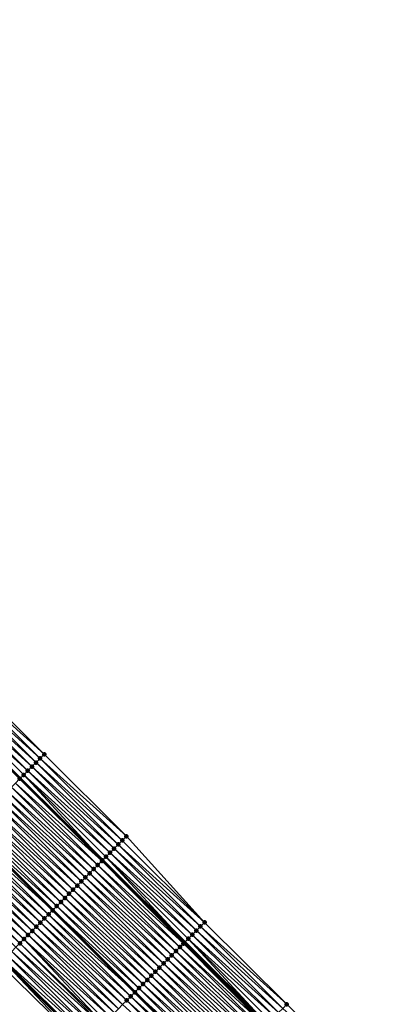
# Model space of a CAD drawing. Header units: feet. Extents: x 2017424 to 2024169, y 808042 to 818730.
# Tile 218 of 256: x 2020434 to 2020497, y 815977 to 816147. Entities that reach past the tile are written whole.
import ezdxf

# ---------------------------------------------------------------- set-up
doc = ezdxf.new("R2010")
doc.units = ezdxf.units.FT
doc.header["$MEASUREMENT"] = 0
for name, color, linetype, lineweight in [('EP_Travel Lane', 172, 'Continuous', 53), ('NB-Road Shots', 141, 'Continuous', 100), ('NB-Road X-Section', 40, 'Continuous', 13), ('STRIPING', 60, 'Continuous', 53)]:
    doc.layers.add(name, color=color, linetype=linetype, lineweight=lineweight)
doc.layers.add('I-77-MM15-17_NB-Surface-BORDER', color=7, linetype='Continuous')
doc.layers.add('I-77-MM15-17_NB-Surface-TIN', color=7, linetype='Continuous')

msp = doc.modelspace()

# ---------------------------------------------------------------- linework, layer by layer
at = {"layer": 'EP_Travel Lane'}
for points in [[(2020306.735364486, 816143.052083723, 250.3038613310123), (2020320.869865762, 816128.903000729, 250.1640749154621), (2020335.004430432, 816114.7538542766, 250.0386303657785), (2020349.139063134, 816100.6046397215, 249.9285631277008), (2020363.273687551, 816086.4554334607, 249.8166337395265), (2020377.408289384, 816072.3062498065, 249.6995812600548), (2020391.542903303, 816058.1570540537, 249.5852658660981), (2020405.683212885, 816044.0429709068, 249.4706513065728), (2020419.859068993, 816029.9350855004, 249.3542916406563), (2020434.03488781, 816015.8272372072, 249.230411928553), (2020448.210546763, 816001.7195480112, 249.0743815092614), (2020462.386093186, 815987.6119708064, 248.8957072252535), (2020476.561749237, 815973.5042844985, 248.7390809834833), (2020490.737370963, 815959.3966323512, 248.5755603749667), (2020504.912973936, 815945.2889988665, 248.4082667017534), (2020519.088475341, 815931.181466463, 248.2205228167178), (2020533.263964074, 815917.0739466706, 248.0302437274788), (2020547.420157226, 815903.0259554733, 247.8205498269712), (2020561.636400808, 815888.9599583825, 247.5983777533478), (2020575.852620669, 815874.8939847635, 247.3724023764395), (2020590.06889214, 815860.8279600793, 247.1547067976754), (2020604.315796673, 815846.8424144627, 246.9439078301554), (2020618.602657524, 815832.847893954, 246.742274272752), (2020632.862392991, 815818.9411492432, 246.567815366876)], [(2020303.745453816, 816111.7916383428, 250.6809946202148), (2020317.880009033, 816097.6425431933, 250.5486849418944), (2020332.014607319, 816083.49340493, 250.4261101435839), (2020346.14918727, 816069.3442850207, 250.2993762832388), (2020360.28371757, 816055.1952148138, 250.1614457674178), (2020374.418343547, 816041.0460488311, 250.0451336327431), (2020388.587993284, 816026.8903374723, 249.9444988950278), (2020402.751658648, 816012.770209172, 249.8295884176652), (2020416.915225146, 815998.6501794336, 249.6947918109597), (2020431.078640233, 815984.5303006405, 249.5294848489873), (2020445.241975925, 815970.4105009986, 249.3481929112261), (2020459.405461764, 815956.2905516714, 249.1971501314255), (2020473.569011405, 815942.1705387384, 249.0589391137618), (2020487.732629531, 815928.0504575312, 248.9345192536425), (2020501.896242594, 815913.9303813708, 248.8090997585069), (2020516.059784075, 815899.8103765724, 248.6692454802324), (2020530.303680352, 815885.662952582, 248.5309171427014), (2020544.520426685, 815871.5964580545, 248.3895210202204), (2020558.737220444, 815857.5299166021, 248.2557333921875), (2020572.954258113, 815843.4631338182, 248.1611456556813), (2020587.261358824, 815829.419095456, 248.0422954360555), (2020601.548694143, 815815.4241101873, 247.9231798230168), (2020615.950558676, 815801.3845731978, 247.8181088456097), (2020630.351235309, 815787.5063167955, 247.6943835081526)]]:
    msp.add_polyline3d(points, dxfattribs=at)
at = {"layer": 'I-77-MM15-17_NB-Surface-BORDER', "color": 3, "linetype": 'Continuous', "lineweight": -3}
for points in [[(2020310.195268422, 816146.5114643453, 249.9605953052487), (2020324.329785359, 816132.3623860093, 249.8220439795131), (2020338.464424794, 816118.2131850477, 249.7112006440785), (2020353.306249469, 816104.7710125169, 249.5358276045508), (2020367.440904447, 816090.6217959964, 249.4285142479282), (2020381.57549105, 816076.4726479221, 249.3057166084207), (2020395.71010452, 816062.3234729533, 249.1890001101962), (2020409.835485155, 816048.2121011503, 249.0622873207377), (2020423.999180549, 816034.0919408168, 248.9536563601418), (2020438.163023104, 816019.9716337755, 248.8746337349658), (2020452.326568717, 816005.8516227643, 248.7358364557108), (2020465.784232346, 815991.0232822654, 248.6243353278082), (2020479.947639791, 815976.9034089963, 248.4576964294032), (2020494.110981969, 815962.7836007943, 248.2779317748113), (2020508.980131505, 815949.3721964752, 248.0558396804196), (2020523.143559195, 815935.2523030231, 247.8932732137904), (2020537.306906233, 815921.1324899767, 247.7144875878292), (2020551.445618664, 815907.1113824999, 247.4941053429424), (2020565.683924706, 815893.0680721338, 247.2464363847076), (2020579.922438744, 815879.0245566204, 247.0321418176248), (2020594.160903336, 815864.9810898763, 246.8098981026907), (2020608.398558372, 815851.0143779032, 246.6033198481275), (2020621.985778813, 815836.3053499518, 246.4236275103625), (2020636.912781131, 815823.1471105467, 246.1625164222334)], [(2020629.963901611, 815787.1042717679, 247.7179646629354), (2020615.620909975, 815801.0424552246, 247.8335023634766), (2020601.20181061, 815815.0697975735, 247.9390985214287), (2020586.682317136, 815828.8277373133, 248.0615069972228), (2020572.153278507, 815842.6508562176, 248.1752715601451), (2020558.129731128, 815856.9138964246, 248.2634062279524), (2020543.922389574, 815870.9901263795, 248.3887698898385), (2020529.683424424, 815885.0340868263, 248.5307069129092), (2020515.062616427, 815898.810347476, 248.6477983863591), (2020501.112150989, 815913.1440201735, 248.7942076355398), (2020487.098564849, 815927.4144933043, 248.9289412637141), (2020473.083361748, 815941.6834295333, 249.0551330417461), (2020459.008122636, 815955.8920152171, 249.1943568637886), (2020444.765453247, 815969.932536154, 249.345469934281), (2020430.447686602, 815983.897502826, 249.5192987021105), (2020416.06925662, 815997.8016732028, 249.687686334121), (2020401.816333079, 816011.8321911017, 249.8103279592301), (2020387.953283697, 816026.2537474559, 249.9367965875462), (2020373.782251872, 816040.4107071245, 250.0343590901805), (2020359.263395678, 816054.1761853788, 250.1340509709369), (2020345.282853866, 816068.4789402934, 250.2884019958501), (2020331.207658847, 816082.6873500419, 250.4189770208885), (2020317.248829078, 816097.0120964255, 250.539235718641), (2020303.158795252, 816111.2055821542, 250.6811507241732)]]:
    msp.add_polyline3d(points, dxfattribs=at)
at = {"layer": 'I-77-MM15-17_NB-Surface-TIN', "color": 128, "linetype": 'Continuous', "lineweight": -3}
for points in [[(2020438.163023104, 816019.9716337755, 248.8746337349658), (2020423.999180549, 816034.0919408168, 248.9536563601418), (2020423.293447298, 816033.3834630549, 249.0109071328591)], [(2020436.045830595, 816017.8461932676, 249.0478476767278), (2020421.88209382, 816031.9663948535, 249.1481692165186), (2020421.176394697, 816031.2578830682, 249.2122925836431)], [(2020436.751530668, 816018.5547041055, 248.9839147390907), (2020422.587737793, 816032.6749616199, 249.0729397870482), (2020421.88209382, 816031.9663948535, 249.1481692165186)], [(2020436.045830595, 816017.8461932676, 249.0478476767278), (2020436.751530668, 816018.5547041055, 248.9839147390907), (2020421.88209382, 816031.9663948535, 249.1481692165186)], [(2020437.45728444, 816019.2631614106, 248.9307952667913), (2020423.293447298, 816033.3834630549, 249.0109071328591), (2020422.587737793, 816032.6749616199, 249.0729397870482)], [(2020436.751530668, 816018.5547041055, 248.9839147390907), (2020437.45728444, 816019.2631614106, 248.9307952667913), (2020422.587737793, 816032.6749616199, 249.0729397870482)], [(2020437.45728444, 816019.2631614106, 248.9307952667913), (2020438.163023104, 816019.9716337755, 248.8746337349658), (2020423.293447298, 816033.3834630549, 249.0109071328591)], [(2020420.470805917, 816030.5492612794, 249.2986363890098), (2020419.859068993, 816029.9350855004, 249.3542916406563), (2020434.03488781, 816015.8272372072, 249.230411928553)], [(2020435.340107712, 816017.1377051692, 249.1071873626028), (2020421.176394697, 816031.2578830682, 249.2122925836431), (2020420.470805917, 816030.5492612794, 249.2986363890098)], [(2020434.634476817, 816016.4291253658, 249.1850511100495), (2020420.470805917, 816030.5492612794, 249.2986363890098), (2020434.03488781, 816015.8272372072, 249.230411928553)], [(2020434.634476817, 816016.4291253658, 249.1850511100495), (2020435.340107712, 816017.1377051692, 249.1071873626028), (2020420.470805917, 816030.5492612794, 249.2986363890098)], [(2020435.340107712, 816017.1377051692, 249.1071873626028), (2020436.045830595, 816017.8461932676, 249.0478476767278), (2020421.176394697, 816031.2578830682, 249.2122925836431)], [(2020433.957566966, 816015.749619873, 249.2362614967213), (2020419.859068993, 816029.9350855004, 249.3542916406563), (2020419.765107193, 816029.8407490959, 249.362840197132)], [(2020433.928718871, 816015.7206722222, 249.2373299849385), (2020433.957566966, 816015.749619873, 249.2362614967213), (2020419.765107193, 816029.8407490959, 249.362840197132)], [(2020433.957566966, 816015.749619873, 249.2362614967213), (2020434.03488781, 816015.8272372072, 249.230411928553), (2020419.859068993, 816029.9350855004, 249.3542916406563)], [(2020450.915037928, 816004.4347313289, 248.8373932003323), (2020436.751530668, 816018.5547041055, 248.9839147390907), (2020436.045830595, 816017.8461932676, 249.0478476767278)], [(2020451.620798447, 816005.1431819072, 248.7856329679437), (2020437.45728444, 816019.2631614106, 248.9307952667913), (2020436.751530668, 816018.5547041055, 248.9839147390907)], [(2020450.915037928, 816004.4347313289, 248.8373932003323), (2020451.620798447, 816005.1431819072, 248.7856329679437), (2020436.751530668, 816018.5547041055, 248.9839147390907)], [(2020452.326568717, 816005.8516227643, 248.7358364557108), (2020438.163023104, 816019.9716337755, 248.8746337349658), (2020437.45728444, 816019.2631614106, 248.9307952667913)], [(2020451.620798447, 816005.1431819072, 248.7856329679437), (2020452.326568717, 816005.8516227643, 248.7358364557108), (2020437.45728444, 816019.2631614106, 248.9307952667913)], [(2020449.503632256, 816003.0177151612, 248.9641455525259), (2020435.340107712, 816017.1377051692, 249.1071873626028), (2020434.634476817, 816016.4291253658, 249.1850511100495)], [(2020450.209322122, 816003.7262361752, 248.8981575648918), (2020436.045830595, 816017.8461932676, 249.0478476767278), (2020435.340107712, 816017.1377051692, 249.1071873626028)], [(2020449.503632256, 816003.0177151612, 248.9641455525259), (2020450.209322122, 816003.7262361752, 248.8981575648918), (2020435.340107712, 816017.1377051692, 249.1071873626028)], [(2020450.209322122, 816003.7262361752, 248.8981575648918), (2020450.915037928, 816004.4347313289, 248.8373932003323), (2020436.045830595, 816017.8461932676, 249.0478476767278)], [(2020447.386218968, 816000.8924947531, 249.0928985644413), (2020433.222771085, 816015.0124083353, 249.2513795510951), (2020432.516829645, 816014.3041381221, 249.266706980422)], [(2020448.092168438, 816001.6007569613, 249.0791885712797), (2020433.928718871, 816015.7206722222, 249.2373299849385), (2020433.222771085, 816015.0124083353, 249.2513795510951)], [(2020447.386218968, 816000.8924947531, 249.0928985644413), (2020448.092168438, 816001.6007569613, 249.0791885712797), (2020433.222771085, 816015.0124083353, 249.2513795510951)], [(2020448.092168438, 816001.6007569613, 249.0791885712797), (2020433.957566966, 816015.749619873, 249.2362614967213), (2020433.928718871, 816015.7206722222, 249.2373299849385)], [(2020448.175607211, 816001.6844765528, 249.0768163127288), (2020434.03488781, 816015.8272372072, 249.230411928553), (2020433.957566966, 816015.749619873, 249.2362614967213)], [(2020448.092168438, 816001.6007569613, 249.0791885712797), (2020448.175607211, 816001.6844765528, 249.0768163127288), (2020433.957566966, 816015.749619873, 249.2362614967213)], [(2020434.634476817, 816016.4291253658, 249.1850511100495), (2020434.03488781, 816015.8272372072, 249.230411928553), (2020448.210546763, 816001.7195480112, 249.0743815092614)], [(2020448.175607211, 816001.6844765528, 249.0768163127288), (2020448.210546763, 816001.7195480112, 249.0743815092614), (2020434.03488781, 816015.8272372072, 249.230411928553)], [(2020448.797958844, 816002.3091777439, 249.0334470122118), (2020434.634476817, 816016.4291253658, 249.1850511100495), (2020448.210546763, 816001.7195480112, 249.0743815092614)], [(2020448.797958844, 816002.3091777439, 249.0334470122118), (2020449.503632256, 816003.0177151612, 248.9641455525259), (2020434.634476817, 816016.4291253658, 249.1850511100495)], [(2020445.974386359, 815999.4759042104, 249.1336758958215), (2020431.81092871, 816013.5958275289, 249.2901910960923), (2020431.105026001, 816012.8875187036, 249.3133180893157)], [(2020446.680280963, 816000.1842211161, 249.1089171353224), (2020432.516829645, 816014.3041381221, 249.266706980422), (2020431.81092871, 816013.5958275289, 249.2901910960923)], [(2020445.974386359, 815999.4759042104, 249.1336758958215), (2020446.680280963, 816000.1842211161, 249.1089171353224), (2020431.81092871, 816013.5958275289, 249.2901910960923)], [(2020446.680280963, 816000.1842211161, 249.1089171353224), (2020447.386218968, 816000.8924947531, 249.0928985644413), (2020432.516829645, 816014.3041381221, 249.266706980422)], [(2020444.562614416, 815998.0592531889, 249.1866697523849), (2020430.399120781, 816012.1792123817, 249.3359393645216), (2020429.693200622, 816011.4709209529, 249.3555523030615)], [(2020445.268514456, 815998.7675646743, 249.1630058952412), (2020431.105026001, 816012.8875187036, 249.3133180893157), (2020430.399120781, 816012.1792123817, 249.3359393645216)], [(2020444.562614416, 815998.0592531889, 249.1866697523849), (2020445.268514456, 815998.7675646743, 249.1630058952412), (2020430.399120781, 816012.1792123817, 249.3359393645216)], [(2020445.268514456, 815998.7675646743, 249.1630058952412), (2020445.974386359, 815999.4759042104, 249.1336758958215), (2020431.105026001, 816012.8875187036, 249.3133180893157)], [(2020442.444841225, 815995.9343915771, 249.2429468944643), (2020428.28133493, 816010.0543633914, 249.3896684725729), (2020427.575418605, 816009.3460681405, 249.4100534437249)], [(2020443.150772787, 815996.6426716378, 249.2256307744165), (2020428.987271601, 816010.7626383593, 249.3733805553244), (2020428.28133493, 816010.0543633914, 249.3896684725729)], [(2020442.444841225, 815995.9343915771, 249.2429468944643), (2020443.150772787, 815996.6426716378, 249.2256307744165), (2020428.28133493, 816010.0543633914, 249.3896684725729)], [(2020443.856694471, 815997.3509615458, 249.206325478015), (2020429.693200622, 816011.4709209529, 249.3555523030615), (2020428.987271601, 816010.7626383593, 249.3733805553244)], [(2020443.150772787, 815996.6426716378, 249.2256307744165), (2020443.856694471, 815997.3509615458, 249.206325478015), (2020428.987271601, 816010.7626383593, 249.3733805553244)], [(2020443.856694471, 815997.3509615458, 249.206325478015), (2020444.562614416, 815998.0592531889, 249.1866697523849), (2020429.693200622, 816011.4709209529, 249.3555523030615)], [(2020441.033067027, 815994.5177428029, 249.2954868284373), (2020426.869538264, 816008.6377370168, 249.4376846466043), (2020426.163608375, 816007.9294552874, 249.4553383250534)], [(2020441.738939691, 815995.2260815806, 249.2663100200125), (2020427.575418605, 816009.3460681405, 249.4100534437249), (2020426.869538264, 816008.6377370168, 249.4376846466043)], [(2020441.033067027, 815994.5177428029, 249.2954868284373), (2020441.738939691, 815995.2260815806, 249.2663100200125), (2020426.869538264, 816008.6377370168, 249.4376846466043)], [(2020441.738939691, 815995.2260815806, 249.2663100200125), (2020442.444841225, 815995.9343915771, 249.2429468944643), (2020427.575418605, 816009.3460681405, 249.4100534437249)], [(2020438.915298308, 815992.3928767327, 249.3526645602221), (2020424.751734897, 816006.512905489, 249.4878863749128), (2020424.04583985, 816005.804589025, 249.5125563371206)], [(2020439.62120117, 815993.1011854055, 249.3295688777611), (2020425.457632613, 816007.221219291, 249.4637541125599), (2020424.751734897, 816006.512905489, 249.4878863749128)], [(2020438.915298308, 815992.3928767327, 249.3526645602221), (2020439.62120117, 815993.1011854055, 249.3295688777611), (2020424.751734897, 816006.512905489, 249.4878863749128)], [(2020425.457632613, 816007.221219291, 249.4637541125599), (2020439.629277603, 815993.109288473, 249.3293943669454), (2020425.465708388, 816007.2293209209, 249.4636578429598)], [(2020439.62120117, 815993.1011854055, 249.3295688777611), (2020439.629277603, 815993.109288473, 249.3293943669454), (2020425.457632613, 816007.221219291, 249.4637541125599)], [(2020440.327142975, 815993.8094552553, 249.314315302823), (2020426.163608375, 816007.9294552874, 249.4553383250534), (2020425.465708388, 816007.2293209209, 249.4636578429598)], [(2020440.327142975, 815993.8094552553, 249.314315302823), (2020425.465708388, 816007.2293209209, 249.4636578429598), (2020439.629277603, 815993.109288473, 249.3293943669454)], [(2020440.327142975, 815993.8094552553, 249.314315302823), (2020441.033067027, 815994.5177428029, 249.2954868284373), (2020426.163608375, 816007.9294552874, 249.4553383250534)], [(2020437.503446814, 815990.9763050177, 249.3896387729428), (2020423.339933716, 816005.0962836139, 249.5349936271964), (2020422.634015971, 816004.3879897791, 249.5550926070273)], [(2020438.209377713, 815991.6845857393, 249.3721891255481), (2020424.04583985, 816005.804589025, 249.5125563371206), (2020423.339933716, 816005.0962836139, 249.5349936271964)], [(2020437.503446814, 815990.9763050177, 249.3896387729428), (2020438.209377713, 815991.6845857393, 249.3721891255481), (2020423.339933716, 816005.0962836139, 249.5349936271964)], [(2020438.209377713, 815991.6845857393, 249.3721891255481), (2020438.915298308, 815992.3928767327, 249.3526645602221), (2020424.04583985, 816005.804589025, 249.5125563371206)], [(2020465.784232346, 815991.0232822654, 248.6243353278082), (2020451.620798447, 816005.1431819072, 248.7856329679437), (2020450.915037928, 816004.4347313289, 248.8373932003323)], [(2020465.784232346, 815991.0232822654, 248.6243353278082), (2020452.326568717, 816005.8516227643, 248.7358364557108), (2020451.620798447, 816005.1431819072, 248.7856329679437)], [(2020436.091612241, 815989.5597164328, 249.4300205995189), (2020421.928116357, 816003.6796778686, 249.5788428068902), (2020421.222202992, 816002.9713796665, 249.5998239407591)], [(2020436.797530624, 815990.2680096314, 249.4100506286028), (2020422.634015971, 816004.3879897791, 249.5550926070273), (2020421.928116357, 816003.6796778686, 249.5788428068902)], [(2020436.091612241, 815989.5597164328, 249.4300205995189), (2020436.797530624, 815990.2680096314, 249.4100506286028), (2020421.928116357, 816003.6796778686, 249.5788428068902)], [(2020436.797530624, 815990.2680096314, 249.4100506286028), (2020437.503446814, 815990.9763050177, 249.3896387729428), (2020422.634015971, 816004.3879897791, 249.5550926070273)], [(2020463.667074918, 815988.8978067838, 248.8046117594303), (2020449.503632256, 816003.0177151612, 248.9641455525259), (2020448.797958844, 816002.3091777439, 249.0334470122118)], [(2020464.372780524, 815989.6063121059, 248.7417936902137), (2020450.209322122, 816003.7262361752, 248.8981575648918), (2020449.503632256, 816003.0177151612, 248.9641455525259)], [(2020463.667074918, 815988.8978067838, 248.8046117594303), (2020464.372780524, 815989.6063121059, 248.7417936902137), (2020449.503632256, 816003.0177151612, 248.9641455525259)], [(2020465.078491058, 815990.3148125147, 248.6799680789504), (2020450.915037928, 816004.4347313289, 248.8373932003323), (2020450.209322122, 816003.7262361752, 248.8981575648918)], [(2020464.372780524, 815989.6063121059, 248.7417936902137), (2020465.078491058, 815990.3148125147, 248.6799680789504), (2020450.209322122, 816003.7262361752, 248.8981575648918)], [(2020465.078491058, 815990.3148125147, 248.6799680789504), (2020465.784232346, 815991.0232822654, 248.6243353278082), (2020450.915037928, 816004.4347313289, 248.8373932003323)], [(2020433.973773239, 815987.4349204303, 249.4730449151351), (2020419.810297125, 816001.554862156, 249.6258498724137), (2020419.104358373, 816000.8465892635, 249.6417184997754)], [(2020434.679738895, 815988.1431665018, 249.4625944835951), (2020420.516258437, 816002.263112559, 249.6145240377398), (2020419.810297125, 816001.554862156, 249.6258498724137)], [(2020433.973773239, 815987.4349204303, 249.4730449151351), (2020434.679738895, 815988.1431665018, 249.4625944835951), (2020419.810297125, 816001.554862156, 249.6258498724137)], [(2020435.385688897, 815988.8514281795, 249.4489916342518), (2020421.222202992, 816002.9713796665, 249.5998239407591), (2020420.516258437, 816002.263112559, 249.6145240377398)], [(2020434.679738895, 815988.1431665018, 249.4625944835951), (2020435.385688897, 815988.8514281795, 249.4489916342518), (2020420.516258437, 816002.263112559, 249.6145240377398)], [(2020435.385688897, 815988.8514281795, 249.4489916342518), (2020436.091612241, 815989.5597164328, 249.4300205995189), (2020421.222202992, 816002.9713796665, 249.5998239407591)], [(2020462.132387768, 815987.3573623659, 248.9078703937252), (2020448.092168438, 816001.6007569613, 249.0791885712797), (2020447.386218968, 816000.8924947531, 249.0928985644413)], [(2020462.25552997, 815987.480929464, 248.9033167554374), (2020448.175607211, 816001.6844765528, 249.0768163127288), (2020448.092168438, 816001.6007569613, 249.0791885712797)], [(2020462.132387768, 815987.3573623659, 248.9078703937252), (2020462.25552997, 815987.480929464, 248.9033167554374), (2020448.092168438, 816001.6007569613, 249.0791885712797)], [(2020448.175607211, 816001.6844765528, 249.0768163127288), (2020462.386093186, 815987.6119708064, 248.8957072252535), (2020448.210546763, 816001.7195480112, 249.0743815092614)], [(2020462.25552997, 815987.480929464, 248.9033167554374), (2020462.386093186, 815987.6119708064, 248.8957072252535), (2020448.175607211, 816001.6844765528, 249.0768163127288)], [(2020448.797958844, 816002.3091777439, 249.0334470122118), (2020448.210546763, 816001.7195480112, 249.0743815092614), (2020462.386093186, 815987.6119708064, 248.8957072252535)], [(2020462.961343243, 815988.1893274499, 248.8621803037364), (2020448.797958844, 816002.3091777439, 249.0334470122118), (2020462.386093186, 815987.6119708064, 248.8957072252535)], [(2020462.961343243, 815988.1893274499, 248.8621803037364), (2020463.667074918, 815988.8978067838, 248.8046117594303), (2020448.797958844, 816002.3091777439, 249.0334470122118)], [(2020433.267797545, 815986.7266843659, 249.4814739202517), (2020433.973773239, 815987.4349204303, 249.4730449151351), (2020419.104358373, 816000.8465892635, 249.6417184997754)], [(2020460.843692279, 815986.0643439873, 248.9430702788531), (2020446.680280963, 816000.1842211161, 249.1089171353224), (2020445.974386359, 815999.4759042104, 249.1336758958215)], [(2020461.549615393, 815986.7726324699, 248.9240531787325), (2020447.386218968, 816000.8924947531, 249.0928985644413), (2020446.680280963, 816000.1842211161, 249.1089171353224)], [(2020460.843692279, 815986.0643439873, 248.9430702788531), (2020461.549615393, 815986.7726324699, 248.9240531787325), (2020446.680280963, 816000.1842211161, 249.1089171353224)], [(2020461.549615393, 815986.7726324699, 248.9240531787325), (2020462.132387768, 815987.3573623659, 248.9078703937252), (2020447.386218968, 816000.8924947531, 249.0928985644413)], [(2020458.726026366, 815983.9393754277, 249.0209499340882), (2020444.562614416, 815998.0592531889, 249.1866697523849), (2020443.856694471, 815997.3509615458, 249.206325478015)], [(2020459.431908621, 815984.6477046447, 248.9937045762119), (2020445.268514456, 815998.7675646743, 249.1630058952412), (2020444.562614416, 815998.0592531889, 249.1866697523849)], [(2020458.726026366, 815983.9393754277, 249.0209499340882), (2020459.431908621, 815984.6477046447, 248.9937045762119), (2020444.562614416, 815998.0592531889, 249.1866697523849)], [(2020460.137790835, 815985.3560339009, 248.9664513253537), (2020445.974386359, 815999.4759042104, 249.1336758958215), (2020445.268514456, 815998.7675646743, 249.1630058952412)], [(2020459.431908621, 815984.6477046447, 248.9937045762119), (2020460.137790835, 815985.3560339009, 248.9664513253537), (2020445.268514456, 815998.7675646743, 249.1630058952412)], [(2020460.137790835, 815985.3560339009, 248.9664513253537), (2020460.843692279, 815986.0643439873, 248.9430702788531), (2020445.974386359, 815999.4759042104, 249.1336758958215)], [(2020457.31417327, 815982.5228053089, 249.057601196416), (2020443.150772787, 815996.6426716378, 249.2256307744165), (2020442.444841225, 815995.9343915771, 249.2429468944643)], [(2020458.020104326, 815983.2310858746, 249.0401832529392), (2020443.856694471, 815997.3509615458, 249.206325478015), (2020443.150772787, 815996.6426716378, 249.2256307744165)], [(2020457.31417327, 815982.5228053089, 249.057601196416), (2020458.020104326, 815983.2310858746, 249.0401832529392), (2020443.150772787, 815996.6426716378, 249.2256307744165)], [(2020458.020104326, 815983.2310858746, 249.0401832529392), (2020458.726026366, 815983.9393754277, 249.0209499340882), (2020443.856694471, 815997.3509615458, 249.206325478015)], [(2020455.902352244, 815981.1062032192, 249.1007104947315), (2020441.738939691, 815995.2260815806, 249.2663100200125), (2020441.033067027, 815994.5177428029, 249.2954868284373)], [(2020456.608245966, 815981.8145210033, 249.0757745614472), (2020442.444841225, 815995.9343915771, 249.2429468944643), (2020441.738939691, 815995.2260815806, 249.2663100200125)], [(2020455.902352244, 815981.1062032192, 249.1007104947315), (2020456.608245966, 815981.8145210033, 249.0757745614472), (2020441.738939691, 815995.2260815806, 249.2663100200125)], [(2020456.608245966, 815981.8145210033, 249.0757745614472), (2020457.31417327, 815982.5228053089, 249.057601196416), (2020442.444841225, 815995.9343915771, 249.2429468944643)], [(2020453.784612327, 815978.9813084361, 249.1636874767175), (2020439.62120117, 815993.1011854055, 249.3295688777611), (2020438.915298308, 815992.3928767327, 249.3526645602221)], [(2020439.62120117, 815993.1011854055, 249.3295688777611), (2020453.792689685, 815978.989412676, 249.1634883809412), (2020439.629277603, 815993.109288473, 249.3293943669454)], [(2020453.784612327, 815978.9813084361, 249.1636874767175), (2020453.792689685, 815978.989412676, 249.1634883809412), (2020439.62120117, 815993.1011854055, 249.3295688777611)], [(2020454.49054347, 815979.6895889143, 249.1462872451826), (2020440.327142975, 815993.8094552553, 249.314315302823), (2020439.629277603, 815993.109288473, 249.3293943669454)], [(2020454.49054347, 815979.6895889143, 249.1462872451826), (2020439.629277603, 815993.109288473, 249.3293943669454), (2020453.792689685, 815978.989412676, 249.1634883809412)], [(2020455.196472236, 815980.3978717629, 249.1284081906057), (2020441.033067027, 815994.5177428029, 249.2954868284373), (2020440.327142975, 815993.8094552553, 249.314315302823)], [(2020454.49054347, 815979.6895889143, 249.1462872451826), (2020455.196472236, 815980.3978717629, 249.1284081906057), (2020440.327142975, 815993.8094552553, 249.314315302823)], [(2020455.196472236, 815980.3978717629, 249.1284081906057), (2020455.902352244, 815981.1062032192, 249.1007104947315), (2020441.033067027, 815994.5177428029, 249.2954868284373)], [(2020452.372799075, 815977.5646985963, 249.2083623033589), (2020438.209377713, 815991.6845857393, 249.3721891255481), (2020437.503446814, 815990.9763050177, 249.3896387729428)], [(2020453.078715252, 815978.2729939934, 249.1879484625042), (2020438.915298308, 815992.3928767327, 249.3526645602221), (2020438.209377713, 815991.6845857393, 249.3721891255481)], [(2020452.372799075, 815977.5646985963, 249.2083623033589), (2020453.078715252, 815978.2729939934, 249.1879484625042), (2020438.209377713, 815991.6845857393, 249.3721891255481)], [(2020453.078715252, 815978.2729939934, 249.1879484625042), (2020453.784612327, 815978.9813084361, 249.1636874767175), (2020438.915298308, 815992.3928767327, 249.3526645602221)], [(2020450.25500593, 815975.4398568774, 249.2606204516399), (2020436.091612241, 815989.5597164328, 249.4300205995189), (2020435.385688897, 815988.8514281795, 249.4489916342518)], [(2020450.960931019, 815976.148143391, 249.2420010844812), (2020436.797530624, 815990.2680096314, 249.4100506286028), (2020436.091612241, 815989.5597164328, 249.4300205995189)], [(2020450.25500593, 815975.4398568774, 249.2606204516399), (2020450.960931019, 815976.148143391, 249.2420010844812), (2020436.091612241, 815989.5597164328, 249.4300205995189)], [(2020451.666867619, 815976.8564184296, 249.2256995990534), (2020437.503446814, 815990.9763050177, 249.3896387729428), (2020436.797530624, 815990.2680096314, 249.4100506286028)], [(2020450.960931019, 815976.148143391, 249.2420010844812), (2020451.666867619, 815976.8564184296, 249.2256995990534), (2020436.797530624, 815990.2680096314, 249.4100506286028)], [(2020451.666867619, 815976.8564184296, 249.2256995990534), (2020452.372799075, 815977.5646985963, 249.2083623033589), (2020437.503446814, 815990.9763050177, 249.3896387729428)], [(2020478.53617876, 815975.4864480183, 248.5733015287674), (2020464.372780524, 815989.6063121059, 248.7417936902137), (2020463.667074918, 815988.8978067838, 248.8046117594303)], [(2020479.241881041, 815976.1949566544, 248.50981332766), (2020465.078491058, 815990.3148125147, 248.6799680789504), (2020464.372780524, 815989.6063121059, 248.7417936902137)], [(2020478.53617876, 815975.4864480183, 248.5733015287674), (2020479.241881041, 815976.1949566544, 248.50981332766), (2020464.372780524, 815989.6063121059, 248.7417936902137)], [(2020479.947639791, 815976.9034089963, 248.4576964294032), (2020465.784232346, 815991.0232822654, 248.6243353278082), (2020465.078491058, 815990.3148125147, 248.6799680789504)], [(2020479.241881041, 815976.1949566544, 248.50981332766), (2020479.947639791, 815976.9034089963, 248.4576964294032), (2020465.078491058, 815990.3148125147, 248.6799680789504)], [(2020448.36952032, 815973.5482220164, 249.2944453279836), (2020434.679738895, 815988.1431665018, 249.4625944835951), (2020433.973773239, 815987.4349204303, 249.4730449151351)], [(2020449.549067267, 815974.7315838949, 249.2765065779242), (2020435.385688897, 815988.8514281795, 249.4489916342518), (2020434.679738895, 815988.1431665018, 249.4625944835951)], [(2020448.36952032, 815973.5482220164, 249.2944453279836), (2020448.843105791, 815974.0233336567, 249.2877984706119), (2020434.679738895, 815988.1431665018, 249.4625944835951)], [(2020448.843105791, 815974.0233336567, 249.2877984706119), (2020449.549067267, 815974.7315838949, 249.2765065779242), (2020434.679738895, 815988.1431665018, 249.4625944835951)], [(2020449.549067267, 815974.7315838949, 249.2765065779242), (2020450.25500593, 815975.4398568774, 249.2606204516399), (2020435.385688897, 815988.8514281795, 249.4489916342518)], [(2020462.961343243, 815988.1893274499, 248.8621803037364), (2020462.386093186, 815987.6119708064, 248.8957072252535), (2020476.561749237, 815973.5042844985, 248.7390809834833)], [(2020477.830480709, 815974.7779351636, 248.6376419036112), (2020463.667074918, 815988.8978067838, 248.8046117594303), (2020462.961343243, 815988.1893274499, 248.8621803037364)], [(2020477.124779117, 815974.0694258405, 248.7012688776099), (2020462.961343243, 815988.1893274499, 248.8621803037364), (2020476.561749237, 815973.5042844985, 248.7390809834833)], [(2020477.124779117, 815974.0694258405, 248.7012688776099), (2020477.830480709, 815974.7779351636, 248.6376419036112), (2020462.961343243, 815988.1893274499, 248.8621803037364)], [(2020477.830480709, 815974.7779351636, 248.6376419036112), (2020478.53617876, 815975.4864480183, 248.5733015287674), (2020463.667074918, 815988.8978067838, 248.8046117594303)], [(2020447.431146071, 815972.6068698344, 249.3029781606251), (2020433.267797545, 815986.7266843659, 249.4814739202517), (2020432.56184065, 815986.0184295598, 249.4936886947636)], [(2020448.137132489, 815973.3150952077, 249.2967089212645), (2020433.973773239, 815987.4349204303, 249.4730449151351), (2020433.267797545, 815986.7266843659, 249.4814739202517)], [(2020447.431146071, 815972.6068698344, 249.3029781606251), (2020448.137132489, 815973.3150952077, 249.2967089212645), (2020433.267797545, 815986.7266843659, 249.4814739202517)], [(2020448.137132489, 815973.3150952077, 249.2967089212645), (2020448.36952032, 815973.5482220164, 249.2944453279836), (2020433.973773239, 815987.4349204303, 249.4730449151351)], [(2020475.007168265, 815971.944402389, 248.7902385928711), (2020460.843692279, 815986.0643439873, 248.9430702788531), (2020460.137790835, 815985.3560339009, 248.9664513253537)], [(2020475.713087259, 815972.652694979, 248.7703910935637), (2020461.549615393, 815986.7726324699, 248.9240531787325), (2020460.843692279, 815986.0643439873, 248.9430702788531)], [(2020475.007168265, 815971.944402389, 248.7902385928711), (2020475.713087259, 815972.652694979, 248.7703910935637), (2020460.843692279, 815986.0643439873, 248.9430702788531)], [(2020476.232304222, 815973.1736541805, 248.7561540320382), (2020462.132387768, 815987.3573623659, 248.9078703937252), (2020461.549615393, 815986.7726324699, 248.9240531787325)], [(2020475.713087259, 815972.652694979, 248.7703910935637), (2020476.232304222, 815973.1736541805, 248.7561540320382), (2020461.549615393, 815986.7726324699, 248.9240531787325)], [(2020476.418996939, 815973.3609968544, 248.7486679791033), (2020462.25552997, 815987.480929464, 248.9033167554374), (2020462.132387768, 815987.3573623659, 248.9078703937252)], [(2020476.232304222, 815973.1736541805, 248.7561540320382), (2020476.418996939, 815973.3609968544, 248.7486679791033), (2020462.132387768, 815987.3573623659, 248.9078703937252)], [(2020476.418996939, 815973.3609968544, 248.7486679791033), (2020462.386093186, 815987.6119708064, 248.8957072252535), (2020462.25552997, 815987.480929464, 248.9033167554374)], [(2020476.418996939, 815973.3609968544, 248.7486679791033), (2020476.561749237, 815973.5042844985, 248.7390809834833), (2020462.386093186, 815987.6119708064, 248.8957072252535)], [(2020444.765453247, 815969.932536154, 249.345469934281), (2020431.023580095, 815984.4750676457, 249.5297965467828), (2020430.447686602, 815983.897502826, 249.5192987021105)], [(2020431.023580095, 815984.4750676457, 249.5297965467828), (2020445.241975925, 815970.4105009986, 249.3481929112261), (2020431.078640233, 815984.5303006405, 249.5294848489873)], [(2020445.101535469, 815970.2696188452, 249.3490681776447), (2020445.241975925, 815970.4105009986, 249.3481929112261), (2020431.023580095, 815984.4750676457, 249.5297965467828)], [(2020444.765453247, 815969.932536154, 249.345469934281), (2020445.101535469, 815970.2696188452, 249.3490681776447), (2020431.023580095, 815984.4750676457, 249.5297965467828)], [(2020445.313315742, 815970.4820651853, 249.3477483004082), (2020431.1499813, 815984.601865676, 249.5290809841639), (2020431.078640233, 815984.5303006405, 249.5294848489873)], [(2020445.313315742, 815970.4820651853, 249.3477483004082), (2020431.078640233, 815984.5303006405, 249.5294848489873), (2020445.241975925, 815970.4105009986, 249.3481929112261)], [(2020446.019242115, 815971.1903504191, 249.3293874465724), (2020431.85589488, 815985.3101636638, 249.5081436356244), (2020431.1499813, 815984.601865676, 249.5290809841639)], [(2020445.313315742, 815970.4820651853, 249.3477483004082), (2020446.019242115, 815971.1903504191, 249.3293874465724), (2020431.1499813, 815984.601865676, 249.5290809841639)], [(2020446.725182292, 815971.8986218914, 249.3138063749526), (2020432.56184065, 815986.0184295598, 249.4936886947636), (2020431.85589488, 815985.3101636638, 249.5081436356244)], [(2020446.019242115, 815971.1903504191, 249.3293874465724), (2020446.725182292, 815971.8986218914, 249.3138063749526), (2020431.85589488, 815985.3101636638, 249.5081436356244)], [(2020446.725182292, 815971.8986218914, 249.3138063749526), (2020447.431146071, 815972.6068698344, 249.3029781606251), (2020432.56184065, 815986.0184295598, 249.4936886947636)], [(2020473.595400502, 815970.5277471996, 248.8440752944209), (2020459.431908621, 815984.6477046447, 248.9937045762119), (2020458.726026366, 815983.9393754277, 249.0209499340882)], [(2020474.301277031, 815971.2360821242, 248.8156763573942), (2020460.137790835, 815985.3560339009, 248.9664513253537), (2020459.431908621, 815984.6477046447, 248.9937045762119)], [(2020473.595400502, 815970.5277471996, 248.8440752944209), (2020474.301277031, 815971.2360821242, 248.8156763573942), (2020459.431908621, 815984.6477046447, 248.9937045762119)], [(2020474.301277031, 815971.2360821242, 248.8156763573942), (2020475.007168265, 815971.944402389, 248.7902385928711), (2020460.137790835, 815985.3560339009, 248.9664513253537)], [(2020472.183586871, 815969.1111377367, 248.8886753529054), (2020458.020104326, 815983.2310858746, 249.0401832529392), (2020457.31417327, 815982.5228053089, 249.057601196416)], [(2020472.889505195, 815969.8194309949, 248.8686929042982), (2020458.726026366, 815983.9393754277, 249.0209499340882), (2020458.020104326, 815983.2310858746, 249.0401832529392)], [(2020472.183586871, 815969.1111377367, 248.8886753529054), (2020472.889505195, 815969.8194309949, 248.8686929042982), (2020458.020104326, 815983.2310858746, 249.0401832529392)], [(2020472.889505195, 815969.8194309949, 248.8686929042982), (2020473.595400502, 815970.5277471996, 248.8440752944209), (2020458.726026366, 815983.9393754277, 249.0209499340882)], [(2020470.065858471, 815966.9862314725, 248.9539736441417), (2020455.902352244, 815981.1062032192, 249.1007104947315), (2020455.196472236, 815980.3978717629, 249.1284081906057)], [(2020470.771755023, 815967.6945464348, 248.9296069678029), (2020456.608245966, 815981.8145210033, 249.0757745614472), (2020455.902352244, 815981.1062032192, 249.1007104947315)], [(2020470.065858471, 815966.9862314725, 248.9539736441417), (2020470.771755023, 815967.6945464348, 248.9296069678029), (2020455.902352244, 815981.1062032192, 249.1007104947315)], [(2020471.477673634, 815968.4028394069, 248.9096822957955), (2020457.31417327, 815982.5228053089, 249.057601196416), (2020456.608245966, 815981.8145210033, 249.0757745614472)], [(2020470.771755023, 815967.6945464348, 248.9296069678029), (2020471.477673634, 815968.4028394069, 248.9096822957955), (2020456.608245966, 815981.8145210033, 249.0757745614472)], [(2020471.477673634, 815968.4028394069, 248.9096822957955), (2020472.183586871, 815969.1111377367, 248.8886753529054), (2020457.31417327, 815982.5228053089, 249.057601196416)], [(2020468.654061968, 815965.5696049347, 249.0020228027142), (2020454.49054347, 815979.6895889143, 249.1462872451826), (2020453.792689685, 815978.989412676, 249.1634883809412)], [(2020469.359979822, 815966.2778986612, 248.9819456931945), (2020455.196472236, 815980.3978717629, 249.1284081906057), (2020454.49054347, 815979.6895889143, 249.1462872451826)], [(2020468.654061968, 815965.5696049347, 249.0020228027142), (2020469.359979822, 815966.2778986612, 248.9819456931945), (2020454.49054347, 815979.6895889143, 249.1462872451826)], [(2020469.359979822, 815966.2778986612, 248.9819456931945), (2020470.065858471, 815966.9862314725, 248.9539736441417), (2020455.196472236, 815980.3978717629, 249.1284081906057)], [(2020467.242232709, 815964.1530110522, 249.0434756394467), (2020453.078715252, 815978.2729939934, 249.1879484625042), (2020452.372799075, 815977.5646985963, 249.2083623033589)], [(2020467.94813906, 815964.8613162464, 249.0210821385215), (2020453.784612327, 815978.9813084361, 249.1636874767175), (2020453.078715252, 815978.2729939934, 249.1879484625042)], [(2020467.242232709, 815964.1530110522, 249.0434756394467), (2020467.94813906, 815964.8613162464, 249.0210821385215), (2020453.078715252, 815978.2729939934, 249.1879484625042)], [(2020453.784612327, 815978.9813084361, 249.1636874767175), (2020467.956217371, 815964.8694216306, 249.0208640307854), (2020453.792689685, 815978.989412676, 249.1634883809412)], [(2020467.94813906, 815964.8613162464, 249.0210821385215), (2020467.956217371, 815964.8694216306, 249.0208640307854), (2020453.784612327, 815978.9813084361, 249.1636874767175)], [(2020468.654061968, 815965.5696049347, 249.0020228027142), (2020453.792689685, 815978.989412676, 249.1634883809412), (2020467.956217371, 815964.8694216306, 249.0208640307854)], [(2020466.536304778, 815963.4447273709, 249.0615236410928), (2020452.372799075, 815977.5646985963, 249.2083623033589), (2020451.666867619, 815976.8564184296, 249.2256995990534)], [(2020466.536304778, 815963.4447273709, 249.0615236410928), (2020467.242232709, 815964.1530110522, 249.0434756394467), (2020452.372799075, 815977.5646985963, 249.2083623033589)], [(2020494.110981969, 815962.7836007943, 248.2779317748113), (2020479.947639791, 815976.9034089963, 248.4576964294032), (2020479.241881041, 815976.1949566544, 248.50981332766)]]:
    msp.add_3dface(points, dxfattribs=at)
at = {"layer": 'NB-Road Shots', "lineweight": 100}
for p in [(2020436.751530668, 816018.5547041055, 248.9839147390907), (2020437.45728444, 816019.2631614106, 248.9307952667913), (2020438.163023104, 816019.9716337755, 248.8746337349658), (2020435.340107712, 816017.1377051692, 249.1071873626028), (2020436.045830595, 816017.8461932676, 249.0478476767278), (2020433.957566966, 816015.749619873, 249.2362614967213), (2020434.634476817, 816016.4291253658, 249.1850511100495), (2020451.620798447, 816005.1431819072, 248.7856329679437), (2020452.326568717, 816005.8516227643, 248.7358364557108), (2020449.503632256, 816003.0177151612, 248.9641455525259), (2020450.209322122, 816003.7262361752, 248.8981575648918), (2020450.915037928, 816004.4347313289, 248.8373932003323), (2020448.092168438, 816001.6007569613, 249.0791885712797), (2020448.175607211, 816001.6844765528, 249.0768163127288), (2020448.797958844, 816002.3091777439, 249.0334470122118), (2020446.680280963, 816000.1842211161, 249.1089171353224), (2020447.386218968, 816000.8924947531, 249.0928985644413), (2020444.562614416, 815998.0592531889, 249.1866697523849), (2020445.268514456, 815998.7675646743, 249.1630058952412), (2020445.974386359, 815999.4759042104, 249.1336758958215), (2020443.150772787, 815996.6426716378, 249.2256307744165), (2020443.856694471, 815997.3509615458, 249.206325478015), (2020441.738939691, 815995.2260815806, 249.2663100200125), (2020442.444841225, 815995.9343915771, 249.2429468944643), (2020439.62120117, 815993.1011854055, 249.3295688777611), (2020440.327142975, 815993.8094552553, 249.314315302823), (2020441.033067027, 815994.5177428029, 249.2954868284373), (2020438.209377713, 815991.6845857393, 249.3721891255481), (2020438.915298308, 815992.3928767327, 249.3526645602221), (2020436.091612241, 815989.5597164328, 249.4300205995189), (2020436.797530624, 815990.2680096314, 249.4100506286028), (2020437.503446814, 815990.9763050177, 249.3896387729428), (2020464.372780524, 815989.6063121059, 248.7417936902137), (2020465.078491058, 815990.3148125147, 248.6799680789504), (2020465.784232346, 815991.0232822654, 248.6243353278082), (2020434.679738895, 815988.1431665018, 249.4625944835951), (2020435.385688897, 815988.8514281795, 249.4489916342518), (2020462.961343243, 815988.1893274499, 248.8621803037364), (2020463.667074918, 815988.8978067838, 248.8046117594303), (2020433.973773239, 815987.4349204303, 249.4730449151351), (2020460.843692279, 815986.0643439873, 248.9430702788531), (2020461.549615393, 815986.7726324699, 248.9240531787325), (2020462.132387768, 815987.3573623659, 248.9078703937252), (2020462.25552997, 815987.480929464, 248.9033167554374), (2020459.431908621, 815984.6477046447, 248.9937045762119), (2020460.137790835, 815985.3560339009, 248.9664513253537), (2020458.020104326, 815983.2310858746, 249.0401832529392), (2020458.726026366, 815983.9393754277, 249.0209499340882), (2020455.902352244, 815981.1062032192, 249.1007104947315), (2020456.608245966, 815981.8145210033, 249.0757745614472), (2020457.31417327, 815982.5228053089, 249.057601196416), (2020454.49054347, 815979.6895889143, 249.1462872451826), (2020455.196472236, 815980.3978717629, 249.1284081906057), (2020453.078715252, 815978.2729939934, 249.1879484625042), (2020453.784612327, 815978.9813084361, 249.1636874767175), (2020452.372799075, 815977.5646985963, 249.2083623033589), (2020479.947639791, 815976.9034089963, 248.4576964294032)]:
    msp.add_point(p, dxfattribs=at)
at = {"layer": 'NB-Road X-Section', "extrusion": (-0.7081769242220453, 0.7060001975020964, 0.00701178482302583), "elevation": -854715.6776760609, "flags": 128}
msp.add_lwpolyline([(-2004365.528798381, 6242.110499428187), (-2004364.528798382, 6242.166662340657), (-2004363.528798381, 6242.21978311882), (-2004362.528798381, 6242.283717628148), (-2004361.528798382, 6242.343058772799), (-2004360.528798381, 6242.420924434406), (-2004359.569666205, 6242.472136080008), (-2004359.528798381, 6242.47320459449), (-2004358.528798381, 6242.487254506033), (-2004357.528798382, 6242.502582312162), (-2004356.528798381, 6242.526067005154), (-2004355.528798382, 6242.549194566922), (-2004354.528798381, 6242.571816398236), (-2004353.528798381, 6242.591429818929), (-2004352.528798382, 6242.609258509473), (-2004351.528798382, 6242.625546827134), (-2004350.528798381, 6242.645932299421), (-2004349.528798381, 6242.673564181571), (-2004348.528798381, 6242.691218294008), (-2004347.528798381, 6242.6996342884), (-2004346.528798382, 6242.723767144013), (-2004345.528798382, 6242.748437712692), (-2004344.528798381, 6242.770875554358), (-2004343.528798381, 6242.79097502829), (-2004342.528798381, 6242.81472581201), (-2004341.528798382, 6242.835707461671), (-2004340.528798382, 6242.850407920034), (-2004339.528798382, 6242.861734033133), (-2004338.528798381, 6242.877603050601), (-2004337.528798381, 6242.892772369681), (-2004336.528798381, 6242.908264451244), (-2004335.528798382, 6242.930721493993), (-2004335.465190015, 6242.930856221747), (-2004334.611856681, 6242.926786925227), (-2004334.528798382, 6242.926026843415), (-2004334.229570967, 6242.923572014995)], dxfattribs=at)
at = {"layer": 'NB-Road X-Section', "extrusion": (-0.7081769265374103, 0.7060001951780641, 0.007011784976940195), "elevation": -854735.6842504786, "flags": 128}
msp.add_lwpolyline([(-2004365.525994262, 6242.112115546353), (-2004364.525994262, 6242.161913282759), (-2004363.525994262, 6242.213674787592), (-2004362.525994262, 6242.274440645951), (-2004361.525994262, 6242.3404302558), (-2004360.525994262, 6242.409733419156), (-2004359.644193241, 6242.453103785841), (-2004359.525994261, 6242.45547610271), (-2004358.525994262, 6242.469186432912), (-2004357.525994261, 6242.485205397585), (-2004356.525994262, 6242.50996476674), (-2004355.525994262, 6242.539295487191), (-2004354.525994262, 6242.562959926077), (-2004353.525994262, 6242.582616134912), (-2004352.525994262, 6242.601921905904), (-2004351.525994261, 6242.619238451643), (-2004350.525994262, 6242.642602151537), (-2004349.525994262, 6242.671779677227), (-2004348.525994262, 6242.690608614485), (-2004347.525994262, 6242.705862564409), (-2004346.525994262, 6242.728958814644), (-2004345.525994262, 6242.748483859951), (-2004344.525994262, 6242.765933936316), (-2004343.525994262, 6242.786346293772), (-2004342.525994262, 6242.80631675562), (-2004341.525994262, 6242.825288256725), (-2004340.525994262, 6242.838891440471), (-2004339.525994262, 6242.84934212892), (-2004338.525994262, 6242.857771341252), (-2004337.525994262, 6242.869986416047), (-2004336.525994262, 6242.884441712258), (-2004335.525994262, 6242.905379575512), (-2004335.346955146, 6242.906095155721), (-2004335.346955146, 6242.906095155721), (-2004334.531336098, 6242.895597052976)], dxfattribs=at)
at = {"layer": 'NB-Road X-Section', "extrusion": (-0.7081769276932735, 0.7060001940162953, 0.007011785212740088), "elevation": -854755.6875337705, "flags": 128}
msp.add_lwpolyline([(-2004364.524593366, 6242.141075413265), (-2004363.524593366, 6242.196709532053), (-2004362.524593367, 6242.258536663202), (-2004361.524593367, 6242.321356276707), (-2004360.524593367, 6242.378926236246), (-2004359.524593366, 6242.420063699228), (-2004359.350143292, 6242.424617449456), (-2004358.524593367, 6242.440800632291), (-2004357.524593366, 6242.459818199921), (-2004356.524593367, 6242.483199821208), (-2004355.524593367, 6242.510453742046), (-2004354.524593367, 6242.53769976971), (-2004353.524593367, 6242.556933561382), (-2004352.524593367, 6242.574351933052), (-2004351.524593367, 6242.592525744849), (-2004350.524593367, 6242.617462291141), (-2004349.524593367, 6242.645160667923), (-2004348.524593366, 6242.663040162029), (-2004347.524593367, 6242.680440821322), (-2004346.524593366, 6242.704702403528), (-2004345.524593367, 6242.725116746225), (-2004344.524593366, 6242.742454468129), (-2004343.524593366, 6242.758756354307), (-2004342.524593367, 6242.777376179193), (-2004341.524593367, 6242.793262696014), (-2004340.524593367, 6242.804554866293), (-2004339.853762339, 6242.811201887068), (-2004339.524593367, 6242.813465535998), (-2004338.524593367, 6242.81973492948), (-2004337.524593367, 6242.830563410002), (-2004336.524593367, 6242.846144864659), (-2004335.524593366, 6242.864506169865), (-2004335.224619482, 6242.865826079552), (-2004334.748619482, 6242.86222774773)], dxfattribs=at)
at = {"layer": 'STRIPING'}
msp.add_polyline3d([(2020298.179003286, 816134.5022719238, 250.558843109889), (2020312.313499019, 816120.3532153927, 250.4154559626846), (2020326.448062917, 816106.204090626, 250.2874734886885), (2020340.58264654, 816092.0549461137, 250.1639495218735), (2020354.717320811, 816077.9057108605, 250.0609124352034), (2020368.851918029, 816063.756552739, 249.9404629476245), (2020382.986528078, 816049.6073817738, 249.8229124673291), (2020397.138405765, 816035.4695495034, 249.6991181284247), (2020411.302084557, 816021.3494078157, 249.5869203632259), (2020425.465708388, 816007.2293209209, 249.4636578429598), (2020439.629277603, 815993.109288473, 249.3293943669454), (2020453.792689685, 815978.989412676, 249.1634883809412), (2020467.956217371, 815964.8694216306, 249.0208640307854)], dxfattribs=at)

doc.saveas('drawing.dxf')
